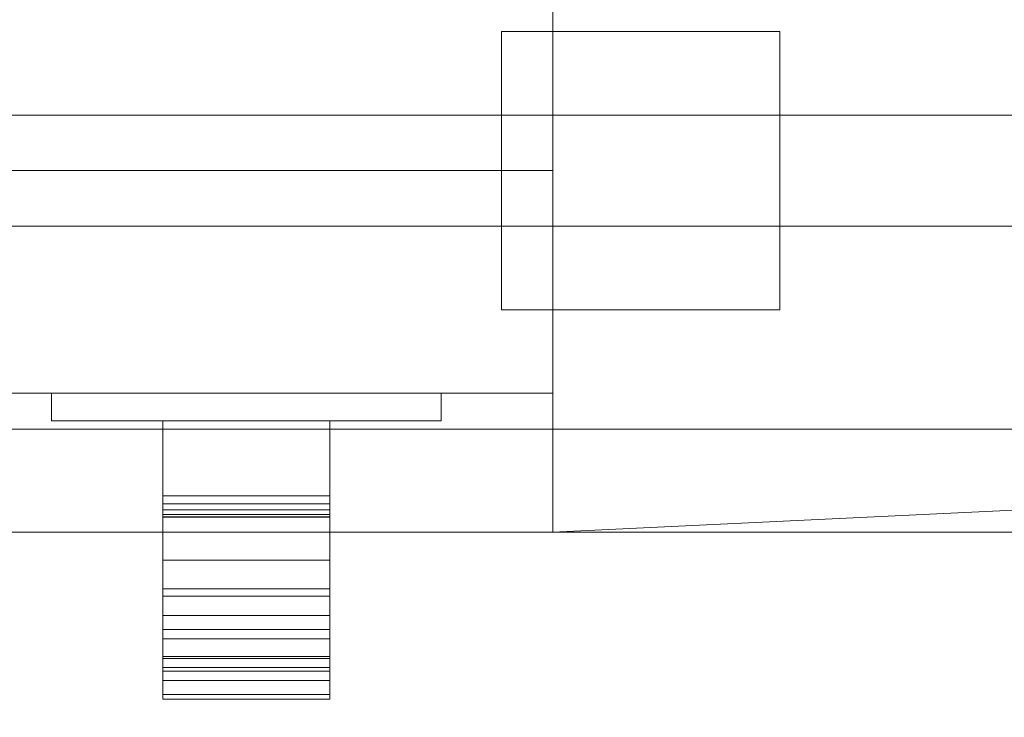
# Model space of a CAD drawing. Header units: inches. Extents: x 15 to 638, y -384 to 556.
# Tile 22 of 256: x 85.46 to 94.3, y -287.71 to -281.44. Entities that reach past the tile are written whole.
import ezdxf

# ---------------------------------------------------------------- set-up
doc = ezdxf.new("R2010")
doc.units = ezdxf.units.IN
doc.header["$MEASUREMENT"] = 0
for name, color, linetype, lineweight in [('A-CLNG', 13, 'Continuous', 9), ('A-DOOR', 31, 'Continuous', 9), ('A-FLOR', 192, 'Continuous', 9), ('A-ROOF', 132, 'Continuous', 9), ('A-WALL', 90, 'Continuous', 9)]:
    doc.layers.add(name, color=color, linetype=linetype, lineweight=lineweight)

# ---------------------------------------------------------------- blocks, each defined once
blk = doc.blocks.new('Planitar - Single Door - 3_-0 x 6_-8_-5508868-_3D_')
at = {"layer": 'A-DOOR'}
mesh = blk.add_polyface(dxfattribs=at)
corners = [(-15.9941, 2.25, 35.7441), (-15.9941, 3.5, 35.7441), (-15.9941, 3.7588, 35.7782), (-15.9941, 4, 35.8781), (-15.9941, 4.2071, 36.037), (-15.9941, 4.366, 36.2441), (-15.9941, 4.4659, 36.4853), (-15.9941, 4.5, 36.7441), (-15.9941, 4.5, 43.2441), (-15.9941, 4.4659, 43.5029), (-15.9941, 4.366, 43.7441), (-15.9941, 4.2071, 43.9512), (-15.9941, 4, 44.1102), (-15.9941, 3.7588, 44.2101), (-15.9941, 3.5, 44.2441), (-15.9941, 2.25, 44.2441), (-15.9941, 2.25, 44.4941), (-15.9941, 3.5, 44.4941), (-15.9941, 3.8235, 44.4515), (-15.9941, 4.125, 44.3267), (-15.9941, 4.3839, 44.128), (-15.9941, 4.5825, 43.8691), (-15.9941, 4.7074, 43.5677), (-15.9941, 4.75, 43.2441), (-15.9941, 4.75, 36.7441), (-15.9941, 4.7074, 36.4206), (-15.9941, 4.5825, 36.1191), (-15.9941, 4.3839, 35.8602), (-15.9941, 4.125, 35.6616), (-15.9941, 3.8235, 35.5367), (-15.9941, 3.5, 35.4941), (-15.9941, 2.25, 35.4941), (-15.9941, 2.25, 40.2441), (-15.9941, 2.25, 40.4941), (-15.9941, 2.9242, 40.1049), (-15.9941, 2.9935, 40.0539), (-15.9941, 3.0497, 39.9889), (-15.9941, 3.09, 39.913), (-15.9941, 3.1125, 39.83), (-15.9941, 3.116, 39.7441)]
mesh.append_faces([[corners[k] for k in face] for face in [(17, 14, 15, 16)]], dxfattribs={"vtx0": -1})
mesh.append_faces([[corners[k] for k in face] for face in [(19, 12, 13, 18), (18, 13, 14, 17), (12, 19, 20, 11), (23, 8, 9, 22), (22, 9, 10, 21), (21, 10, 11, 20)]], dxfattribs={"vtx0": -1, "vtx2": -1})
mesh.append_faces([[corners[k] for k in face] for face in [(34, 36, 37, 39)]], dxfattribs={"vtx0": -1, "vtx2": -1, "vtx3": -1})
mesh.append_faces([[corners[k] for k in face] for face in [(38, 39, 37), (35, 36, 34)]], dxfattribs={"vtx1": -1})
mesh.append_faces([[corners[k] for k in face] for face in [(29, 30, 1, 2), (28, 29, 2, 3), (27, 28, 3, 4), (4, 5, 26, 27), (25, 26, 5, 6), (6, 7, 24, 25), (23, 24, 7, 8)]], dxfattribs={"vtx1": -1, "vtx3": -1})
mesh.append_faces([[corners[k] for k in face] for face in [(32, 33, 34, 39)]], dxfattribs={"vtx2": -1})
mesh.append_faces([[corners[k] for k in face] for face in [(30, 31, 0, 1)]], dxfattribs={"vtx3": -1})
mesh = blk.add_polyface(dxfattribs=at)
corners = [(-14.4941, 4.75, 36.7441), (-14.4941, 4.7074, 36.4206), (-14.4941, 4.5825, 36.1191), (-14.4941, 4.3839, 35.8602), (-14.4941, 4.125, 35.6616), (-14.4941, 3.8235, 35.5367), (-14.4941, 3.5, 35.4941), (-15.9941, 3.5, 35.4941), (-15.9941, 3.8235, 35.5367), (-15.9941, 4.125, 35.6616), (-15.9941, 4.3839, 35.8602), (-15.9941, 4.5825, 36.1191), (-15.9941, 4.7074, 36.4206), (-15.9941, 4.75, 36.7441)]
mesh.append_faces([[corners[k] for k in face] for face in [(1, 12, 13, 0)]], dxfattribs={"vtx0": -1})
mesh.append_faces([[corners[k] for k in face] for face in [(10, 3, 4, 9), (2, 11, 12, 1), (11, 2, 3, 10)]], dxfattribs={"vtx0": -1, "vtx2": -1})
mesh.append_faces([[corners[k] for k in face] for face in [(7, 8, 5, 6)]], dxfattribs={"vtx1": -1})
mesh.append_faces([[corners[k] for k in face] for face in [(8, 9, 4, 5)]], dxfattribs={"vtx1": -1, "vtx3": -1})
mesh = blk.add_polyface(dxfattribs=at)
corners = [(-14.4941, 4.75, 36.7441), (-15.9941, 4.75, 36.7441), (-15.9941, 4.75, 43.2441), (-14.4941, 4.75, 43.2441)]
mesh.append_faces([[corners[k] for k in face] for face in [(0, 1, 2, 3)]])
mesh = blk.add_polyface(dxfattribs=at)
corners = [(-14.4941, 3.5, 44.4941), (-14.4941, 3.8235, 44.4515), (-14.4941, 4.125, 44.3267), (-14.4941, 4.3839, 44.128), (-14.4941, 4.5825, 43.8691), (-14.4941, 4.7074, 43.5677), (-14.4941, 4.75, 43.2441), (-15.9941, 4.75, 43.2441), (-15.9941, 4.7074, 43.5677), (-15.9941, 4.5825, 43.8691), (-15.9941, 4.3839, 44.128), (-15.9941, 4.125, 44.3267), (-15.9941, 3.8235, 44.4515), (-15.9941, 3.5, 44.4941)]
mesh.append_faces([[corners[k] for k in face] for face in [(1, 12, 13, 0)]], dxfattribs={"vtx0": -1})
mesh.append_faces([[corners[k] for k in face] for face in [(2, 11, 12, 1), (11, 2, 3, 10)]], dxfattribs={"vtx0": -1, "vtx2": -1})
mesh.append_faces([[corners[k] for k in face] for face in [(7, 8, 5, 6)]], dxfattribs={"vtx1": -1})
mesh.append_faces([[corners[k] for k in face] for face in [(3, 4, 9, 10), (4, 5, 8, 9)]], dxfattribs={"vtx1": -1, "vtx3": -1})
mesh = blk.add_polyface(dxfattribs=at)
corners = [(-14.4941, 2.25, 35.7441), (-14.4941, 2.25, 35.4941), (-14.4941, 3.5, 35.4941), (-14.4941, 3.8235, 35.5367), (-14.4941, 4.125, 35.6616), (-14.4941, 4.3839, 35.8602), (-14.4941, 4.5825, 36.1191), (-14.4941, 4.7074, 36.4206), (-14.4941, 4.75, 36.7441), (-14.4941, 4.75, 43.2441), (-14.4941, 4.7074, 43.5677), (-14.4941, 4.5825, 43.8691), (-14.4941, 4.3839, 44.128), (-14.4941, 4.125, 44.3267), (-14.4941, 3.8235, 44.4515), (-14.4941, 3.5, 44.4941), (-14.4941, 2.25, 44.4941), (-14.4941, 2.25, 44.2441), (-14.4941, 3.5, 44.2441), (-14.4941, 3.7588, 44.2101), (-14.4941, 4, 44.1102), (-14.4941, 4.2071, 43.9512), (-14.4941, 4.366, 43.7441), (-14.4941, 4.4659, 43.5029), (-14.4941, 4.5, 43.2441), (-14.4941, 4.5, 36.7441), (-14.4941, 4.4659, 36.4853), (-14.4941, 4.366, 36.2441), (-14.4941, 4.2071, 36.037), (-14.4941, 4, 35.8781), (-14.4941, 3.7588, 35.7782), (-14.4941, 3.5, 35.7441), (-14.4941, 2.25, 40.2441), (-14.4941, 3.116, 39.7441), (-14.4941, 3.1125, 39.83), (-14.4941, 3.09, 39.913), (-14.4941, 3.0497, 39.9889), (-14.4941, 2.9935, 40.0539), (-14.4941, 2.9242, 40.1049), (-14.4941, 2.25, 40.4941)]
mesh.append_faces([[corners[k] for k in face] for face in [(2, 31, 0, 1)]], dxfattribs={"vtx0": -1})
mesh.append_faces([[corners[k] for k in face] for face in [(4, 29, 30, 3), (3, 30, 31, 2), (29, 4, 5, 28), (8, 25, 26, 7), (7, 26, 27, 6), (6, 27, 28, 5)]], dxfattribs={"vtx0": -1, "vtx2": -1})
mesh.append_faces([[corners[k] for k in face] for face in [(14, 15, 18, 19), (13, 14, 19, 20), (12, 13, 20, 21), (21, 22, 11, 12), (10, 11, 22, 23), (23, 24, 9, 10), (8, 9, 24, 25)]], dxfattribs={"vtx1": -1, "vtx3": -1})
mesh.append_faces([[corners[k] for k in face] for face in [(36, 37, 38, 35)]], dxfattribs={"vtx2": -1})
mesh.append_faces([[corners[k] for k in face] for face in [(33, 34, 35, 38)]], dxfattribs={"vtx2": -1, "vtx3": -1})
mesh.append_faces([[corners[k] for k in face] for face in [(15, 16, 17, 18), (38, 39, 32, 33)]], dxfattribs={"vtx3": -1})
mesh = blk.add_polyface(dxfattribs=at)
corners = [(-14.4941, 4.5, 43.2441), (-14.4941, 4.4659, 43.5029), (-14.4941, 4.366, 43.7441), (-14.4941, 4.2071, 43.9512), (-14.4941, 4, 44.1102), (-14.4941, 3.7588, 44.2101), (-14.4941, 3.5, 44.2441), (-15.9941, 3.5, 44.2441), (-15.9941, 3.7588, 44.2101), (-15.9941, 4, 44.1102), (-15.9941, 4.2071, 43.9512), (-15.9941, 4.366, 43.7441), (-15.9941, 4.4659, 43.5029), (-15.9941, 4.5, 43.2441)]
mesh.append_faces([[corners[k] for k in face] for face in [(9, 4, 5, 8), (4, 9, 10, 3), (12, 1, 2, 11), (3, 10, 11, 2)]], dxfattribs={"vtx0": -1, "vtx2": -1})
mesh.append_faces([[corners[k] for k in face] for face in [(13, 0, 1, 12)]], dxfattribs={"vtx2": -1})
mesh.append_faces([[corners[k] for k in face] for face in [(5, 6, 7, 8)]], dxfattribs={"vtx3": -1})
mesh = blk.add_polyface(dxfattribs=at)
corners = [(-14.4941, 4.5, 43.2441), (-15.9941, 4.5, 43.2441), (-15.9941, 4.5, 36.7441), (-14.4941, 4.5, 36.7441)]
mesh.append_faces([[corners[k] for k in face] for face in [(0, 1, 2, 3)]])
mesh = blk.add_polyface(dxfattribs=at)
corners = [(-14.4941, 3.5, 35.7441), (-14.4941, 3.7588, 35.7782), (-14.4941, 4, 35.8781), (-14.4941, 4.2071, 36.037), (-14.4941, 4.366, 36.2441), (-14.4941, 4.4659, 36.4853), (-14.4941, 4.5, 36.7441), (-15.9941, 4.5, 36.7441), (-15.9941, 4.4659, 36.4853), (-15.9941, 4.366, 36.2441), (-15.9941, 4.2071, 36.037), (-15.9941, 4, 35.8781), (-15.9941, 3.7588, 35.7782), (-15.9941, 3.5, 35.7441)]
mesh.append_faces([[corners[k] for k in face] for face in [(8, 5, 6, 7)]], dxfattribs={"vtx0": -1})
mesh.append_faces([[corners[k] for k in face] for face in [(9, 4, 5, 8), (4, 9, 10, 3), (12, 1, 2, 11), (3, 10, 11, 2)]], dxfattribs={"vtx0": -1, "vtx2": -1})
mesh.append_faces([[corners[k] for k in face] for face in [(13, 0, 1, 12)]], dxfattribs={"vtx2": -1})
mesh = blk.add_polyface(dxfattribs=at)
corners = [(-14.4941, 2.25, 35.4941), (-15.9941, 2.25, 35.4941), (-15.9941, 3.5, 35.4941), (-14.4941, 3.5, 35.4941)]
mesh.append_faces([[corners[k] for k in face] for face in [(0, 1, 2, 3)]])
mesh = blk.add_polyface(dxfattribs=at)
corners = [(-14.4941, 3.5, 44.4941), (-15.9941, 3.5, 44.4941), (-15.9941, 2.25, 44.4941), (-14.4941, 2.25, 44.4941)]
mesh.append_faces([[corners[k] for k in face] for face in [(0, 1, 2, 3)]])
mesh = blk.add_polyface(dxfattribs=at)
corners = [(-14.4941, 2.25, 44.2441), (-15.9941, 2.25, 44.2441), (-15.9941, 3.5, 44.2441), (-14.4941, 3.5, 44.2441)]
mesh.append_faces([[corners[k] for k in face] for face in [(0, 1, 2, 3)]])
mesh = blk.add_polyface(dxfattribs=at)
corners = [(-14.4941, 3.5, 35.7441), (-15.9941, 3.5, 35.7441), (-15.9941, 2.25, 35.7441), (-14.4941, 2.25, 35.7441)]
mesh.append_faces([[corners[k] for k in face] for face in [(0, 1, 2, 3)]])
mesh = blk.add_polyface(dxfattribs=at)
corners = [(-14.4941, 2.25, 40.2441), (-15.9941, 2.25, 40.2441), (-15.9941, 3.116, 39.7441), (-14.4941, 3.116, 39.7441)]
mesh.append_faces([[corners[k] for k in face] for face in [(0, 1, 2, 3)]])
mesh = blk.add_polyface(dxfattribs=at)
corners = [(-14.4941, 2.9242, 40.1049), (-14.4941, 2.9935, 40.0539), (-14.4941, 3.0497, 39.9889), (-14.4941, 3.09, 39.913), (-14.4941, 3.1125, 39.83), (-14.4941, 3.116, 39.7441), (-15.9941, 3.116, 39.7441), (-15.9941, 3.1125, 39.83), (-15.9941, 3.09, 39.913), (-15.9941, 3.0497, 39.9889), (-15.9941, 2.9935, 40.0539), (-15.9941, 2.9242, 40.1049)]
mesh.append_faces([[corners[k] for k in face] for face in [(1, 10, 11, 0)]], dxfattribs={"vtx0": -1})
mesh.append_faces([[corners[k] for k in face] for face in [(4, 7, 8, 3), (3, 8, 9, 2), (2, 9, 10, 1)]], dxfattribs={"vtx0": -1, "vtx2": -1})
mesh.append_faces([[corners[k] for k in face] for face in [(5, 6, 7, 4)]], dxfattribs={"vtx2": -1})
mesh = blk.add_polyface(dxfattribs=at)
corners = [(-14.4941, 2.9242, 40.1049), (-15.9941, 2.9242, 40.1049), (-15.9941, 2.25, 40.4941), (-14.4941, 2.25, 40.4941)]
mesh.append_faces([[corners[k] for k in face] for face in [(0, 1, 2, 3)]])
mesh = blk.add_polyface(dxfattribs=at)
corners = [(-16.9941, 2.25, 35.4941), (-16.9941, 2.25, 44.4941), (-13.4941, 2.25, 44.4941), (-13.4941, 2.25, 35.4941)]
mesh.append_faces([[corners[k] for k in face] for face in [(0, 1, 2, 3)]])
mesh = blk.add_polyface(dxfattribs=at)
corners = [(-13.4941, 2.25, 35.4941), (-13.4941, 2, 35.4941), (-16.9941, 2, 35.4941), (-16.9941, 2.25, 35.4941)]
mesh.append_faces([[corners[k] for k in face] for face in [(0, 1, 2, 3)]])
mesh = blk.add_polyface(dxfattribs=at)
corners = [(-16.9941, 2.25, 35.4941), (-16.9941, 2, 35.4941), (-16.9941, 2, 44.4941), (-16.9941, 2.25, 44.4941)]
mesh.append_faces([[corners[k] for k in face] for face in [(0, 1, 2, 3)]])
mesh = blk.add_polyface(dxfattribs=at)
corners = [(-16.9941, 2.25, 44.4941), (-16.9941, 2, 44.4941), (-13.4941, 2, 44.4941), (-13.4941, 2.25, 44.4941)]
mesh.append_faces([[corners[k] for k in face] for face in [(0, 1, 2, 3)]])
mesh = blk.add_polyface(dxfattribs=at)
corners = [(-14.4941, 2.25, 35.7441), (-15.9941, 2.25, 35.7441), (-15.9941, 2.25, 35.4941), (-14.4941, 2.25, 35.4941)]
mesh.append_faces([[corners[k] for k in face] for face in [(0, 1, 2, 3)]])
mesh = blk.add_polyface(dxfattribs=at)
corners = [(-14.4941, 2.25, 44.4941), (-15.9941, 2.25, 44.4941), (-15.9941, 2.25, 44.2441), (-14.4941, 2.25, 44.2441)]
mesh.append_faces([[corners[k] for k in face] for face in [(0, 1, 2, 3)]])
mesh = blk.add_polyface(dxfattribs=at)
corners = [(-14.4941, 2.25, 40.4941), (-15.9941, 2.25, 40.4941), (-15.9941, 2.25, 40.2441), (-14.4941, 2.25, 40.2441)]
mesh.append_faces([[corners[k] for k in face] for face in [(0, 1, 2, 3)]])
mesh = blk.add_polyface(dxfattribs=at)
corners = [(-13.4941, 2.25, 44.4941), (-13.4941, 2, 44.4941), (-13.4941, 2, 35.4941), (-13.4941, 2.25, 35.4941)]
mesh.append_faces([[corners[k] for k in face] for face in [(0, 1, 2, 3)]])
mesh = blk.add_polyface(dxfattribs=at)
corners = [(-13.4941, 2, 44.4941), (-16.9941, 2, 44.4941), (-16.9941, 2, 35.4941), (-13.4941, 2, 35.4941)]
mesh.append_faces([[corners[k] for k in face] for face in [(0, 1, 2, 3)]])
blk = doc.blocks.new('Planitar - Swap_Full Glass_Panel - Planitar - Swap_Full Glass_Panel-5508870-_3D_')
at = {"layer": 'A-DOOR'}
mesh = blk.add_polyface(dxfattribs=at)
corners = [(-18, -1, 90), (-18, 1, 90), (-18, 1), (-18, -1)]
mesh.append_faces([[corners[k] for k in face] for face in [(0, 1, 2, 3)]])
mesh = blk.add_polyface(dxfattribs=at)
corners = [(-18, -1), (-18, 1), (18, 1), (18, -1)]
mesh.append_faces([[corners[k] for k in face] for face in [(0, 1, 2, 3)]])
mesh = blk.add_polyface(dxfattribs=at)
corners = [(18, 1, 90), (18, 1), (-18, 1), (-18, 1, 90), (13, 1, 5), (13, 1, 85), (-13, 1, 85), (-13, 1, 5)]
mesh.append_faces([[corners[k] for k in face] for face in [(3, 6, 7, 2), (2, 7, 4, 1)]], dxfattribs={"vtx0": -1, "vtx2": -1})
mesh.append_faces([[corners[k] for k in face] for face in [(5, 6, 3, 0), (4, 5, 0, 1)]], dxfattribs={"vtx1": -1, "vtx3": -1})
mesh = blk.add_polyface(dxfattribs=at)
corners = [(18, -1, 90), (18, 1, 90), (-18, 1, 90), (-18, -1, 90)]
mesh.append_faces([[corners[k] for k in face] for face in [(0, 1, 2, 3)]])
mesh = blk.add_polyface(dxfattribs=at)
corners = [(18, -1, 90), (-18, -1, 90), (-18, -1), (18, -1), (13, -1, 5), (-13, -1, 5), (-13, -1, 85), (13, -1, 85)]
mesh.append_faces([[corners[k] for k in face] for face in [(0, 7, 4, 3), (3, 4, 5, 2)]], dxfattribs={"vtx0": -1, "vtx2": -1})
mesh.append_faces([[corners[k] for k in face] for face in [(6, 7, 0, 1), (5, 6, 1, 2)]], dxfattribs={"vtx1": -1, "vtx3": -1})

msp = doc.modelspace()

# ---------------------------------------------------------------- block references
at = {"layer": 'A-DOOR', "rotation": 180}
for name, p in [('Planitar - Single Door - 3_-0 x 6_-8_-5508868-_3D_', (72.25, -282.8, -16)), ('Planitar - Swap_Full Glass_Panel - Planitar - Swap_Full Glass_Panel-5508870-_3D_', (72.25, -283.8, -16))]:
    msp.add_blockref(name, p, dxfattribs=at)

# ---------------------------------------------------------------- meshes
at = {"layer": 'A-CLNG'}
mesh = msp.add_polyface(dxfattribs=at)
corners = [(33.4919, -286.05, 74.5), (33.4919, -369.125, 74.5), (168.75, -369.125, 74.5), (168.75, -286.05, 74.5), (46.7419, -322.5875, 74.5), (56.7419, -322.5875, 74.5), (56.7419, -332.5875, 74.5), (46.7419, -332.5875, 74.5), (145.4919, -322.5875, 74.5), (155.4919, -322.5875, 74.5), (155.4919, -332.5875, 74.5), (145.4919, -332.5875, 74.5)]
mesh.append_faces([[corners[k] for k in face] for face in [(3, 9, 10, 2), (8, 5, 6, 11), (2, 10, 11, 1)]], dxfattribs={"vtx0": -1, "vtx2": -1})
mesh.append_faces([[corners[k] for k in face] for face in [(0, 4, 5, 8)]], dxfattribs={"vtx0": -1, "vtx2": -1, "vtx3": -1})
mesh.append_faces([[corners[k] for k in face] for face in [(6, 7, 1, 11)]], dxfattribs={"vtx1": -1, "vtx2": -1, "vtx3": -1})
mesh.append_faces([[corners[k] for k in face] for face in [(7, 4, 0, 1), (8, 9, 3, 0)]], dxfattribs={"vtx1": -1, "vtx3": -1})
mesh = msp.add_polyface(dxfattribs=at)
corners = [(33.4919, -369.125, 74), (33.4919, -286.05, 74), (168.75, -286.05, 74), (168.75, -369.125, 74), (56.7419, -322.5875, 74), (46.7419, -322.5875, 74), (46.7419, -332.5875, 74), (56.7419, -332.5875, 74), (155.4919, -322.5875, 74), (145.4919, -322.5875, 74), (145.4919, -332.5875, 74), (155.4919, -332.5875, 74)]
mesh.append_faces([[corners[k] for k in face] for face in [(3, 11, 8, 2), (2, 8, 9, 1)]], dxfattribs={"vtx0": -1, "vtx2": -1})
mesh.append_faces([[corners[k] for k in face] for face in [(0, 6, 7, 10)]], dxfattribs={"vtx0": -1, "vtx2": -1, "vtx3": -1})
mesh.append_faces([[corners[k] for k in face] for face in [(4, 5, 1, 9)]], dxfattribs={"vtx1": -1, "vtx2": -1, "vtx3": -1})
mesh.append_faces([[corners[k] for k in face] for face in [(5, 6, 0, 1), (10, 11, 3, 0), (9, 10, 7, 4)]], dxfattribs={"vtx1": -1, "vtx3": -1})
mesh = msp.add_polyface(dxfattribs=at)
corners = [(168.75, -286.05, 74.5), (168.75, -286.05, 74), (33.4919, -286.05, 74), (33.4919, -286.05, 74.5)]
mesh.append_faces([[corners[k] for k in face] for face in [(0, 1, 2, 3)]])
at = {"layer": 'A-FLOR'}
mesh = msp.add_polyface(dxfattribs=at)
corners = [(34.9919, -40.32, -2), (35.9919, -40.32, -2), (35.9919, 270, -2), (33.9919, 270, -2), (33.9919, 351, -2), (31.9919, 351, -2), (31.9919, 443, -2), (171.25, 443, -2), (171.25, 444, -2), (478.25, 444, -2), (478.25, 445.5, -2), (612, 445.5, -2), (612, 273.5, -2), (610, 273.5, -2), (610, -38.57, -2), (614.75, -38.57, -2), (614.75, -307.5, -2), (528, -307.5, -2), (528, -314.25, -2), (184.75, -314.25, -2), (184.75, -279.55, -2), (109.75, -279.55, -2), (109.75, -229.75, -2), (132.5, -229.75, -2), (132.5, -176.25, -2), (34.9919, -176.25, -2)]
mesh.append_faces([[corners[k] for k in face] for face in [(14, 17, 24)]], dxfattribs={"vtx0": -1, "vtx1": -1, "vtx2": -1})
mesh.append_faces([[corners[k] for k in face] for face in [(20, 23, 24, 17)]], dxfattribs={"vtx0": -1, "vtx2": -1, "vtx3": -1})
mesh.append_faces([[corners[k] for k in face] for face in [(19, 20, 17, 18)]], dxfattribs={"vtx1": -1})
mesh.append_faces([[corners[k] for k in face] for face in [(1, 2, 14, 24), (13, 14, 2, 7)]], dxfattribs={"vtx1": -1, "vtx2": -1, "vtx3": -1})
mesh.append_faces([[corners[k] for k in face] for face in [(25, 0, 1, 24), (21, 22, 23, 20), (9, 10, 11)]], dxfattribs={"vtx2": -1})
mesh.append_faces([[corners[k] for k in face] for face in [(2, 3, 4, 7), (7, 8, 9, 13), (11, 12, 13, 9)]], dxfattribs={"vtx2": -1, "vtx3": -1})
mesh.append_faces([[corners[k] for k in face] for face in [(4, 5, 6, 7), (14, 15, 16, 17)]], dxfattribs={"vtx3": -1})
mesh = msp.add_polyface(dxfattribs=at)
corners = [(34.9919, -40.32), (34.9919, -176.25), (132.5, -176.25), (132.5, -229.75), (109.75, -229.75), (109.75, -279.55), (184.75, -279.55), (184.75, -314.25), (528, -314.25), (528, -307.5), (614.75, -307.5), (614.75, -38.57), (610, -38.57), (610, 273.5), (612, 273.5), (612, 445.5), (478.25, 445.5), (478.25, 444), (171.25, 444), (171.25, 443), (31.9919, 443), (31.9919, 351), (33.9919, 351), (33.9919, 270), (35.9919, 270), (35.9919, -40.32)]
mesh.append_faces([[corners[k] for k in face] for face in [(9, 6, 7, 8)]], dxfattribs={"vtx0": -1})
mesh.append_faces([[corners[k] for k in face] for face in [(3, 6, 2)]], dxfattribs={"vtx0": -1, "vtx1": -1})
mesh.append_faces([[corners[k] for k in face] for face in [(2, 6, 9, 12)]], dxfattribs={"vtx0": -1, "vtx1": -1, "vtx2": -1, "vtx3": -1})
mesh.append_faces([[corners[k] for k in face] for face in [(24, 12, 13, 19), (12, 24, 25, 2)]], dxfattribs={"vtx0": -1, "vtx2": -1, "vtx3": -1})
mesh.append_faces([[corners[k] for k in face] for face in [(16, 17, 15)]], dxfattribs={"vtx1": -1})
mesh.append_faces([[corners[k] for k in face] for face in [(10, 11, 12, 9), (20, 21, 22, 19)]], dxfattribs={"vtx2": -1})
mesh.append_faces([[corners[k] for k in face] for face in [(13, 14, 15, 17), (17, 18, 19, 13), (22, 23, 24, 19)]], dxfattribs={"vtx2": -1, "vtx3": -1})
mesh.append_faces([[corners[k] for k in face] for face in [(3, 4, 5, 6), (25, 0, 1, 2)]], dxfattribs={"vtx3": -1})
at = {"layer": 'A-ROOF'}
mesh = msp.add_polyface(dxfattribs=at)
corners = [(619.25, -37.07, 149), (619.25, -310.25, 149), (29.4919, -310.25, 149), (29.4919, -37.07, 149)]
mesh.append_faces([[corners[k] for k in face] for face in [(0, 1, 2, 3)]])
mesh = msp.add_polyface(dxfattribs=at)
corners = [(29.4919, -37.07, 157), (29.4919, -310.25, 157), (619.25, -310.25, 157), (619.25, -37.07, 157)]
mesh.append_faces([[corners[k] for k in face] for face in [(0, 1, 2, 3)]])
mesh = msp.add_polyface(dxfattribs=at)
corners = [(168.7419, -285.125, 74), (168.7419, -369.125, 74), (33.4919, -369.125, 74), (33.4919, -285.125, 74)]
mesh.append_faces([[corners[k] for k in face] for face in [(0, 1, 2, 3)]])
mesh = msp.add_polyface(dxfattribs=at)
corners = [(33.4919, -285.125, 98), (33.4919, -369.125, 98), (168.7419, -369.125, 98), (168.7419, -285.125, 98)]
mesh.append_faces([[corners[k] for k in face] for face in [(0, 1, 2, 3)]])
mesh = msp.add_polyface(dxfattribs=at)
corners = [(168.7419, -285.125, 98), (168.7419, -285.125, 74), (33.4919, -285.125, 74), (33.4919, -285.125, 98)]
mesh.append_faces([[corners[k] for k in face] for face in [(0, 1, 2, 3)]])
at = {"layer": 'A-WALL'}
mesh = msp.add_polyface(dxfattribs=at)
corners = [(168.75, -286.05, -14), (168.75, -283.3, -14), (168.75, -282.3, -14), (168.75, -279.55, -14), (90.25, -279.55, -14), (90.25, -286.05, -14), (34.4919, -279.55, -14), (34.4919, -286.05, -14), (54.25, -286.05, -14), (54.25, -283.3, -14), (54.25, -282.3, -14), (54.25, -279.55, -14)]
mesh.append_faces([[corners[k] for k in face] for face in [(5, 0, 1, 2), (2, 3, 4, 5), (7, 8, 9, 10), (10, 11, 6, 7)]], dxfattribs={"vtx3": -1})
mesh = msp.add_polyface(dxfattribs=at)
corners = [(168.75, -279.55, -16), (168.75, -286.05, -16), (149.25, -286.05, -16), (144.75, -286.05, -16), (90.25, -286.05, -16), (90.25, -279.55, -16), (34.4919, -286.05, -16), (34.4919, -279.55, -16), (54.25, -279.55, -16), (54.25, -286.05, -16)]
mesh.append_faces([[corners[k] for k in face] for face in [(9, 6, 7, 8)]])
mesh.append_faces([[corners[k] for k in face] for face in [(5, 0, 3, 4)]], dxfattribs={"vtx1": -1})
mesh.append_faces([[corners[k] for k in face] for face in [(0, 1, 2, 3)]], dxfattribs={"vtx3": -1})
mesh = msp.add_polyface(dxfattribs=at)
corners = [(168.75, -286.05, 76), (168.75, -279.55, 76), (34.4919, -279.55, 76), (34.4919, -286.05, 76)]
mesh.append_faces([[corners[k] for k in face] for face in [(0, 1, 2, 3)]])
mesh = msp.add_polyface(dxfattribs=at)
corners = [(168.75, -286.05, 74), (34.4919, -286.05, 74), (34.4919, -283.3, 74), (34.4919, -282.3, 74), (34.4919, -279.55, 74), (168.75, -279.55, 74), (168.75, -282.3, 74), (168.75, -283.3, 74)]
mesh.append_faces([[corners[k] for k in face] for face in [(7, 2, 3, 6)]], dxfattribs={"vtx0": -1, "vtx2": -1})
mesh.append_faces([[corners[k] for k in face] for face in [(0, 1, 2, 7)]], dxfattribs={"vtx2": -1})
mesh.append_faces([[corners[k] for k in face] for face in [(3, 4, 5, 6)]], dxfattribs={"vtx3": -1})
mesh = msp.add_polyface(dxfattribs=at)
corners = [(176.75, -279.55, 72), (176.75, -286.05, 72), (90.25, -286.05, 72), (90.25, -279.55, 72), (35.5, -286.05, 72), (35.5, -279.55, 72), (54.25, -279.55, 72), (54.25, -286.05, 72)]
mesh.append_faces([[corners[k] for k in face] for face in [(0, 1, 2, 3), (7, 4, 5, 6)]])
mesh = msp.add_polyface(dxfattribs=at)
corners = [(176.75, -286.05, 102), (176.75, -279.55, 102), (35.5, -279.55, 102), (35.5, -286.05, 102)]
mesh.append_faces([[corners[k] for k in face] for face in [(0, 1, 2, 3)]])
mesh = msp.add_polyface(dxfattribs=at)
corners = [(35.5, -286.05, 102), (35.5, -279.55, 102), (176.75, -279.55, 102), (176.75, -286.05, 102)]
mesh.append_faces([[corners[k] for k in face] for face in [(0, 1, 2, 3)]])
mesh = msp.add_polyface(dxfattribs=at)
corners = [(35.5, -286.05, 104), (176.75, -286.05, 104), (176.75, -283.3, 104), (176.75, -282.3, 104), (176.75, -279.55, 104), (35.5, -279.55, 104), (35.5, -282.3, 104), (35.5, -283.3, 104)]
mesh.append_faces([[corners[k] for k in face] for face in [(7, 2, 3, 6)]], dxfattribs={"vtx0": -1, "vtx2": -1})
mesh.append_faces([[corners[k] for k in face] for face in [(0, 1, 2, 7)]], dxfattribs={"vtx2": -1})
mesh.append_faces([[corners[k] for k in face] for face in [(3, 4, 5, 6)]], dxfattribs={"vtx3": -1})
mesh = msp.add_polyface(dxfattribs=at)
corners = [(35.5, -286.05, 132), (35.5, -279.55, 132), (168.75, -279.55, 132), (168.75, -286.05, 132)]
mesh.append_faces([[corners[k] for k in face] for face in [(0, 1, 2, 3)]])
mesh = msp.add_polyface(dxfattribs=at)
corners = [(168.75, -286.05, 149), (168.75, -279.55, 149), (35.5, -279.55, 149), (35.5, -286.05, 149)]
mesh.append_faces([[corners[k] for k in face] for face in [(0, 1, 2, 3)]])
mesh = msp.add_polyface(dxfattribs=at)
corners = [(176.75, -286.05, 130), (35.5, -286.05, 130), (35.5, -283.3, 130), (35.5, -282.3, 130), (35.5, -279.55, 130), (176.75, -279.55, 130), (176.75, -282.3, 130), (176.75, -283.3, 130)]
mesh.append_faces([[corners[k] for k in face] for face in [(7, 2, 3, 6)]], dxfattribs={"vtx0": -1, "vtx2": -1})
mesh.append_faces([[corners[k] for k in face] for face in [(0, 1, 2, 7)]], dxfattribs={"vtx2": -1})
mesh.append_faces([[corners[k] for k in face] for face in [(3, 4, 5, 6)]], dxfattribs={"vtx3": -1})
mesh = msp.add_polyface(dxfattribs=at)
corners = [(176.75, -286.05, 132), (176.75, -279.55, 132), (35.5, -279.55, 132), (35.5, -286.05, 132)]
mesh.append_faces([[corners[k] for k in face] for face in [(0, 1, 2, 3)]])
mesh = msp.add_polyface(dxfattribs=at)
corners = [(54.25, -279.55, 74), (90.25, -279.55, 74), (90.25, -286.05, 74), (54.25, -286.05, 74)]
mesh.append_faces([[corners[k] for k in face] for face in [(0, 1, 2, 3)]])
mesh = msp.add_polyface(dxfattribs=at)
corners = [(90.25, -286.05, -14), (90.25, -279.55, -14), (90.25, -279.55, -16), (90.25, -286.05, -16)]
mesh.append_faces([[corners[k] for k in face] for face in [(0, 1, 2, 3)]])
mesh = msp.add_polyface(dxfattribs=at)
corners = [(90.25, -279.55, 74), (90.25, -279.55, 72), (90.25, -286.05, 72), (90.25, -286.05, 74)]
mesh.append_faces([[corners[k] for k in face] for face in [(0, 1, 2, 3)]])
mesh = msp.add_polyface(dxfattribs=at)
corners = [(92.2885, -284.05, 73.25), (92.2885, -281.55, 73.25), (89.7885, -281.55, 73.25), (89.7885, -284.05, 73.25)]
mesh.append_faces([[corners[k] for k in face] for face in [(0, 1, 2, 3)]])
mesh = msp.add_polyface(dxfattribs=at)
corners = [(89.7885, -281.55, -14), (92.2885, -281.55, -14), (92.2885, -284.05, -14), (89.7885, -284.05, -14)]
mesh.append_faces([[corners[k] for k in face] for face in [(0, 1, 2, 3)]])
mesh = msp.add_polyface(dxfattribs=at)
corners = [(92.2885, -281.55, 73.25), (92.2885, -281.55, -14), (89.7885, -281.55, -14), (89.7885, -281.55, 73.25)]
mesh.append_faces([[corners[k] for k in face] for face in [(0, 1, 2, 3)]])
mesh = msp.add_polyface(dxfattribs=at)
corners = [(89.7885, -281.55, 73.25), (89.7885, -281.55, -14), (89.7885, -284.05, -14), (89.7885, -284.05, 73.25)]
mesh.append_faces([[corners[k] for k in face] for face in [(0, 1, 2, 3)]])
mesh = msp.add_polyface(dxfattribs=at)
corners = [(92.2885, -284.05, 73.25), (92.2885, -284.05, -14), (92.2885, -281.55, -14), (92.2885, -281.55, 73.25)]
mesh.append_faces([[corners[k] for k in face] for face in [(0, 1, 2, 3)]])
at = {"layer": 'A-WALL', "transparency": 33554471}
mesh = msp.add_polyface(dxfattribs=at)
corners = [(54.25, -282.3, 74), (54.25, -282.3, -14), (40.75, -282.3, -14), (40.75, -282.3, 73.25), (38.25, -282.3, 73.25), (38.25, -282.3, -14), (34.9919, -282.3, -14), (34.9919, -282.3, -12), (34.4919, -282.3, -12), (34.4919, -282.3, 74), (90.25, -282.3, 73.25), (90.25, -282.3, 74), (168.75, -282.3, 74), (168.75, -282.3, 73.25), (166.25, -282.3, 73.25), (166.25, -282.3, -13.25), (168.75, -282.3, -13.25), (168.75, -282.3, -14), (111, -282.3, -14), (111, -282.3, 73.25), (108.5, -282.3, 73.25), (108.5, -282.3, -14), (92.2885, -282.3, -14), (92.2885, -282.3, 73.25)]
mesh.append_faces([[corners[k] for k in face] for face in [(7, 4, 5, 6)]], dxfattribs={"vtx0": -1})
mesh.append_faces([[corners[k] for k in face] for face in [(15, 18, 19, 14)]], dxfattribs={"vtx0": -1, "vtx2": -1})
mesh.append_faces([[corners[k] for k in face] for face in [(4, 7, 8, 9)]], dxfattribs={"vtx0": -1, "vtx3": -1})
mesh.append_faces([[corners[k] for k in face] for face in [(22, 23, 20, 21), (17, 18, 15, 16)]], dxfattribs={"vtx1": -1})
mesh.append_faces([[corners[k] for k in face] for face in [(3, 4, 9, 0), (11, 12, 19, 20)]], dxfattribs={"vtx1": -1, "vtx3": -1})
mesh.append_faces([[corners[k] for k in face] for face in [(1, 2, 3, 0)]], dxfattribs={"vtx2": -1})
mesh.append_faces([[corners[k] for k in face] for face in [(23, 10, 11, 20), (12, 13, 14, 19)]], dxfattribs={"vtx2": -1, "vtx3": -1})
mesh = msp.add_polyface(dxfattribs=at)
corners = [(34.4919, -283.3, 74), (54.25, -283.3, 74), (54.25, -282.3, 74), (34.4919, -282.3, 74), (168.75, -283.3, 74), (168.75, -282.3, 74), (90.25, -282.3, 74), (90.25, -283.3, 74)]
mesh.append_faces([[corners[k] for k in face] for face in [(0, 1, 2, 3), (6, 7, 4, 5)]])
mesh = msp.add_polyface(dxfattribs=at)
corners = [(54.25, -282.3, -14), (54.25, -283.3, -14), (40.75, -283.3, -14), (40.75, -282.3, -14), (168.75, -282.3, -14), (168.75, -283.3, -14), (111, -283.3, -14), (111, -282.3, -14), (34.9919, -283.3, -14), (34.9919, -282.3, -14), (38.25, -282.3, -14), (38.25, -283.3, -14), (92.2885, -283.3, -14), (92.2885, -282.3, -14), (108.5, -282.3, -14), (108.5, -283.3, -14)]
mesh.append_faces([[corners[k] for k in face] for face in [(1, 2, 3, 0), (5, 6, 7, 4), (11, 8, 9, 10), (14, 15, 12, 13)]])
mesh = msp.add_polyface(dxfattribs=at)
corners = [(35.5, -282.3, 130), (176.75, -282.3, 130), (176.75, -282.3, 104), (35.5, -282.3, 104)]
mesh.append_faces([[corners[k] for k in face] for face in [(0, 1, 2, 3)]])
mesh = msp.add_polyface(dxfattribs=at)
corners = [(35.5, -283.3, 104), (35.5, -282.3, 104), (176.75, -282.3, 104), (176.75, -283.3, 104)]
mesh.append_faces([[corners[k] for k in face] for face in [(0, 1, 2, 3)]])
mesh = msp.add_polyface(dxfattribs=at)
corners = [(176.75, -283.3, 130), (176.75, -282.3, 130), (35.5, -282.3, 130), (35.5, -283.3, 130)]
mesh.append_faces([[corners[k] for k in face] for face in [(0, 1, 2, 3)]])
mesh = msp.add_polyface(dxfattribs=at)
corners = [(90.25, -283.3, 74), (90.25, -282.3, 74), (90.25, -282.3, 73.25), (90.25, -283.3, 73.25)]
mesh.append_faces([[corners[k] for k in face] for face in [(0, 1, 2, 3)]])
mesh = msp.add_polyface(dxfattribs=at)
corners = [(92.2885, -283.3, 73.25), (90.25, -283.3, 73.25), (90.25, -282.3, 73.25), (92.2885, -282.3, 73.25)]
mesh.append_faces([[corners[k] for k in face] for face in [(0, 1, 2, 3)]])
mesh = msp.add_polyface(dxfattribs=at)
corners = [(92.2885, -282.3, 73.25), (92.2885, -282.3, -14), (92.2885, -283.3, -14), (92.2885, -283.3, 73.25)]
mesh.append_faces([[corners[k] for k in face] for face in [(0, 1, 2, 3)]])
mesh = msp.add_polyface(dxfattribs=at)
corners = [(54.25, -283.3, -14), (54.25, -283.3, 74), (34.4919, -283.3, 74), (34.4919, -283.3, -12), (34.9919, -283.3, -12), (34.9919, -283.3, -14), (38.25, -283.3, -14), (38.25, -283.3, 73.25), (40.75, -283.3, 73.25), (40.75, -283.3, -14), (90.25, -283.3, 74), (90.25, -283.3, 73.25), (92.2885, -283.3, 73.25), (92.2885, -283.3, -14), (108.5, -283.3, -14), (108.5, -283.3, 73.25), (111, -283.3, 73.25), (111, -283.3, -14), (168.75, -283.3, -14), (168.75, -283.3, -13.25), (166.25, -283.3, -13.25), (166.25, -283.3, 73.25), (168.75, -283.3, 73.25), (168.75, -283.3, 74)]
mesh.append_faces([[corners[k] for k in face] for face in [(2, 7, 8, 1), (10, 15, 16, 23)]], dxfattribs={"vtx0": -1, "vtx2": -1})
mesh.append_faces([[corners[k] for k in face] for face in [(0, 1, 8, 9), (6, 7, 4, 5)]], dxfattribs={"vtx1": -1})
mesh.append_faces([[corners[k] for k in face] for face in [(3, 4, 7, 2)]], dxfattribs={"vtx1": -1, "vtx2": -1})
mesh.append_faces([[corners[k] for k in face] for face in [(16, 17, 20, 21)]], dxfattribs={"vtx1": -1, "vtx3": -1})
mesh.append_faces([[corners[k] for k in face] for face in [(18, 19, 20, 17), (13, 14, 15, 12)]], dxfattribs={"vtx2": -1})
mesh.append_faces([[corners[k] for k in face] for face in [(21, 22, 23, 16), (10, 11, 12, 15)]], dxfattribs={"vtx2": -1, "vtx3": -1})
mesh = msp.add_polyface(dxfattribs=at)
corners = [(176.75, -283.3, 104), (176.75, -283.3, 130), (35.5, -283.3, 130), (35.5, -283.3, 104)]
mesh.append_faces([[corners[k] for k in face] for face in [(0, 1, 2, 3)]])
at = {"layer": 'A-WALL'}
mesh = msp.add_polyface(dxfattribs=at)
corners = [(89.7885, -284.05, 73.25), (89.7885, -284.05, -14), (92.2885, -284.05, -14), (92.2885, -284.05, 73.25)]
mesh.append_faces([[corners[k] for k in face] for face in [(0, 1, 2, 3)]])
mesh = msp.add_polyface(dxfattribs=at)
corners = [(168.75, -286.05, -16), (168.75, -286.05, -14), (90.25, -286.05, -14), (90.25, -286.05, -16), (144.75, -286.05, -16), (149.25, -286.05, -16), (34.4919, -286.05, -14), (34.4919, -286.05, -16), (54.25, -286.05, -16), (54.25, -286.05, -14)]
mesh.append_faces([[corners[k] for k in face] for face in [(7, 8, 9, 6)]])
mesh.append_faces([[corners[k] for k in face] for face in [(1, 4, 5, 0)]], dxfattribs={"vtx0": -1})
mesh.append_faces([[corners[k] for k in face] for face in [(2, 3, 4, 1)]], dxfattribs={"vtx2": -1})
mesh = msp.add_polyface(dxfattribs=at)
corners = [(34.4919, -286.05, 76), (34.4919, -286.05, 74), (168.75, -286.05, 74), (168.75, -286.05, 76)]
mesh.append_faces([[corners[k] for k in face] for face in [(0, 1, 2, 3)]])
mesh = msp.add_polyface(dxfattribs=at)
corners = [(176.75, -286.05, 72), (176.75, -286.05, 102), (35.5, -286.05, 102), (35.5, -286.05, 72), (54.25, -286.05, 72), (54.25, -286.05, 74), (90.25, -286.05, 74), (90.25, -286.05, 72)]
mesh.append_faces([[corners[k] for k in face] for face in [(2, 5, 6, 1)]], dxfattribs={"vtx0": -1, "vtx2": -1})
mesh.append_faces([[corners[k] for k in face] for face in [(3, 4, 5, 2)]], dxfattribs={"vtx2": -1})
mesh.append_faces([[corners[k] for k in face] for face in [(6, 7, 0, 1)]], dxfattribs={"vtx3": -1})
mesh = msp.add_polyface(dxfattribs=at)
corners = [(176.75, -286.05, 102), (176.75, -286.05, 104), (35.5, -286.05, 104), (35.5, -286.05, 102)]
mesh.append_faces([[corners[k] for k in face] for face in [(0, 1, 2, 3)]])
mesh = msp.add_polyface(dxfattribs=at)
corners = [(168.75, -286.05, 132), (168.75, -286.05, 149), (35.5, -286.05, 149), (35.5, -286.05, 132)]
mesh.append_faces([[corners[k] for k in face] for face in [(0, 1, 2, 3)]])
mesh = msp.add_polyface(dxfattribs=at)
corners = [(176.75, -286.05, 130), (176.75, -286.05, 132), (35.5, -286.05, 132), (35.5, -286.05, 130)]
mesh.append_faces([[corners[k] for k in face] for face in [(0, 1, 2, 3)]])

doc.saveas('drawing.dxf')
